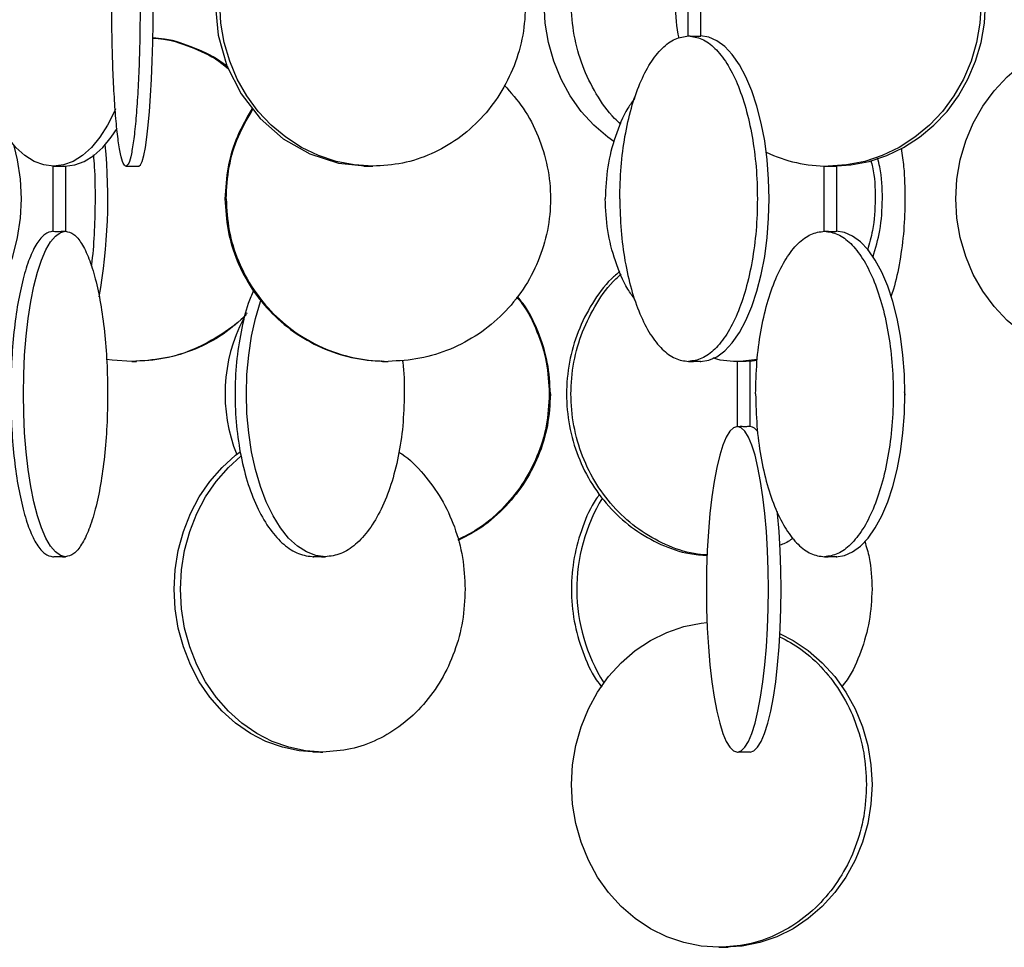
# Model space of a CAD drawing. Header units: millimetres. Extents: x 563 to 2726, y 490 to 2880.
# Tile 8 of 32: x 735 to 886, y 1579 to 1722. Entities that reach past the tile are written whole.
import ezdxf

# ---------------------------------------------------------------- set-up
doc = ezdxf.new("R2010")
doc.units = ezdxf.units.MM

msp = doc.modelspace()

# ---------------------------------------------------------------- linework, layer by layer
at = {"color": 7, "linetype": 'Continuous', "lineweight": 25}
for p, q in [((837.27, 1729.33), (837.27, 1719.32)), ((839.27, 1719.32), (839.27, 1729.34)), ((739.7, 1699.32), (739.7, 1689.32)), ((741.7, 1689.24), (741.7, 1699.33)), ((858.13, 1699.33), (858.13, 1689.32)), ((860.13, 1689.32), (860.13, 1699.34)), ((847.92, 1669.63), (845.28, 1669.32)), ((846.73, 1669.36), (847.9, 1669.5)), ((844.84, 1669.34), (844.84, 1659.32)), ((846.84, 1659.32), (846.84, 1669.34)), ((870.57, 1664.32), (870.53, 1663.89)), ((870.57, 1664.32), (870.54, 1664.65))]:
    msp.add_line(p, q, dxfattribs=at)
at = {"color": 7, "linetype": 'Continuous', "lineweight": 25, "flags": 128}
for points in [[(787.62, 1749.26), (783.58, 1748.84), (779.18, 1747.42), (775.12, 1745.11), (771.56, 1742), (768.63, 1738.21), (766.46, 1733.89), (765.13, 1729.2), (764.68, 1724.32), (765.13, 1719.44), (766.46, 1714.75), (768.63, 1710.43), (771.56, 1706.64), (775.12, 1703.53), (779.18, 1701.22), (783.58, 1699.8), (788.17, 1699.32), (788.17, 1699.32)], [(739.84, 1699.32), (738.33, 1699.5), (736.85, 1700.05), (735.41, 1700.95), (734.03, 1702.18), (732.74, 1703.75), (731.55, 1705.61), (730.48, 1707.74), (729.55, 1710.12), (728.77, 1712.7), (728.15, 1715.46), (727.7, 1718.34), (727.43, 1721.31), (727.34, 1724.32), (727.43, 1727.33), (727.7, 1730.3), (728.15, 1733.19), (728.77, 1735.94), (729.55, 1738.52), (730.48, 1740.9), (730.93, 1741.85)], [(825.88, 1703.09), (824.97, 1703.75), (822.82, 1705.61), (820.88, 1707.74), (819.2, 1710.12), (817.78, 1712.7), (816.66, 1715.46), (815.84, 1718.34), (815.35, 1721.31), (815.19, 1724.32), (815.35, 1727.33), (815.84, 1730.3), (816.66, 1733.19), (817.78, 1735.94), (819.2, 1738.52), (819.44, 1738.9)], [(752.94, 1699.32), (753.2, 1699.5), (753.46, 1700.05), (753.71, 1700.95), (753.95, 1702.18), (754.18, 1703.75), (754.39, 1705.61), (754.57, 1707.74), (754.74, 1710.12), (754.87, 1712.7), (754.98, 1715.46), (755.06, 1718.34), (755.11, 1721.31), (755.12, 1724.32)], [(788.85, 1699.32), (786.02, 1699.5), (783.23, 1700.05), (780.52, 1700.95), (777.93, 1702.18), (775.51, 1703.75), (773.27, 1705.61), (771.27, 1707.74), (769.52, 1710.12), (768.05, 1712.7), (766.89, 1715.46), (766.04, 1718.34), (765.53, 1721.31), (765.36, 1724.32)], [(882.28, 1724.32), (882.11, 1721.31), (881.6, 1718.34), (880.75, 1715.46), (879.59, 1712.7), (878.12, 1710.12), (876.37, 1707.74), (874.37, 1705.61), (872.13, 1703.75), (869.7, 1702.18), (867.12, 1700.95), (864.41, 1700.05), (861.62, 1699.5), (858.79, 1699.32)], [(859.47, 1699.32), (862.3, 1699.5), (865.09, 1700.05), (867.8, 1700.95), (870.39, 1702.18), (872.82, 1703.75), (875.05, 1705.61), (877.06, 1707.74), (878.81, 1710.12), (880.27, 1712.7), (881.44, 1715.46), (882.28, 1718.34), (882.79, 1721.31), (882.96, 1724.32)], [(839.17, 1669.32), (840.45, 1669.5), (841.7, 1670.05), (842.92, 1670.95), (844.08, 1672.18), (845.17, 1673.75), (846.18, 1675.61), (847.08, 1677.74), (847.87, 1680.12), (848.53, 1682.7), (849.05, 1685.46), (849.43, 1688.34), (849.66, 1691.31), (849.74, 1694.32), (849.66, 1697.33), (849.43, 1700.3), (849.05, 1703.19), (848.53, 1705.94), (847.87, 1708.52), (847.08, 1710.9), (846.18, 1713.03), (845.17, 1714.9), (844.08, 1716.46), (842.92, 1717.7), (841.7, 1718.59), (840.45, 1719.14), (839.17, 1719.32)], [(901.88, 1669.32), (899.05, 1669.5), (896.26, 1670.05), (893.55, 1670.95), (890.96, 1672.18), (888.54, 1673.75), (886.3, 1675.61), (884.3, 1677.74), (882.55, 1680.12), (881.08, 1682.7), (879.92, 1685.46), (879.07, 1688.34), (878.56, 1691.31), (878.39, 1694.32), (878.56, 1697.33), (879.07, 1700.3), (879.92, 1703.19), (881.08, 1705.94), (882.55, 1708.52), (884.3, 1710.9), (886.3, 1713.03), (887.74, 1714.28)], [(749.36, 1708.12), (749.19, 1707.74), (748.13, 1705.61), (746.94, 1703.75), (745.65, 1702.18), (744.27, 1700.95), (742.83, 1700.05), (741.35, 1699.5), (739.84, 1699.32)], [(741.57, 1699.32), (743.08, 1699.5), (744.56, 1700.05), (746, 1700.95), (747.38, 1702.18), (748.67, 1703.75), (749.58, 1705.13)], [(714.43, 1669.32), (716.9, 1669.5), (719.33, 1670.05), (721.7, 1670.95), (723.95, 1672.18), (726.07, 1673.75), (728.01, 1675.61), (729.76, 1677.74), (731.29, 1680.12), (732.57, 1682.7), (733.58, 1685.46), (734.32, 1688.34), (734.76, 1691.31), (734.91, 1694.32), (734.76, 1697.33), (734.32, 1700.3), (733.81, 1702.42)], [(741.67, 1639.32), (740.89, 1639.5), (740.12, 1640.05), (739.38, 1640.95), (738.66, 1642.18), (737.99, 1643.75), (737.38, 1645.61), (736.83, 1647.74), (736.35, 1650.12), (735.94, 1652.7), (735.62, 1655.46), (735.39, 1658.34), (735.25, 1661.31), (735.2, 1664.32), (735.25, 1667.33), (735.39, 1670.3), (735.62, 1673.19), (735.94, 1675.94), (736.35, 1678.52), (736.83, 1680.9), (737.38, 1683.03), (737.99, 1684.9), (738.66, 1686.46), (739.38, 1687.7), (740.12, 1688.59), (740.89, 1689.14), (741.67, 1689.32)], [(739.71, 1689.32), (739.71, 1689.32), (739.79, 1689.31), (739.84, 1689.31), (740.05, 1689.3), (740.34, 1689.3), (740.67, 1689.3), (741, 1689.31), (741.3, 1689.31), (741.53, 1689.32), (741.67, 1689.32), (741.67, 1689.32)], [(860.04, 1639.32), (861.31, 1639.5), (862.56, 1640.05), (863.78, 1640.95), (864.95, 1642.18), (866.04, 1643.75), (867.04, 1645.61), (867.94, 1647.74), (868.73, 1650.12), (869.39, 1652.7), (869.91, 1655.46), (870.29, 1658.34), (870.52, 1661.31), (870.6, 1664.32), (870.52, 1667.33), (870.29, 1670.3), (869.91, 1673.19), (869.39, 1675.94), (868.73, 1678.52), (867.94, 1680.9), (867.04, 1683.03), (866.04, 1684.9), (864.95, 1686.46), (863.78, 1687.7), (862.56, 1688.59), (861.31, 1689.14), (860.04, 1689.32)], [(781.58, 1639.32), (780.12, 1639.5), (778.68, 1640.05), (777.28, 1640.95), (775.94, 1642.18), (774.69, 1643.75), (773.54, 1645.61), (772.5, 1647.74), (771.6, 1650.12), (770.84, 1652.7), (770.24, 1655.46), (769.81, 1658.34), (769.54, 1661.31), (769.46, 1664.32), (769.54, 1667.33), (769.81, 1670.3), (770.24, 1673.19), (770.84, 1675.94), (771.6, 1678.52), (771.7, 1678.81)], [(751.86, 1669.32), (748.86, 1669.5), (747.95, 1669.63)], [(844.86, 1659.32), (844.28, 1659.14), (843.71, 1658.59), (843.16, 1657.7), (842.64, 1656.46), (842.15, 1654.9), (841.69, 1653.03), (841.28, 1650.9), (840.93, 1648.52), (840.63, 1645.94), (840.4, 1643.19), (840.22, 1640.3), (840.12, 1637.33), (840.09, 1634.32), (840.12, 1631.31), (840.22, 1628.34), (840.4, 1625.46), (840.63, 1622.7), (840.93, 1620.12), (841.28, 1617.74), (841.69, 1615.61), (842.15, 1613.75), (842.64, 1612.18), (843.16, 1610.95), (843.71, 1610.05), (844.28, 1609.5), (844.86, 1609.32)], [(844.86, 1609.32), (845.43, 1609.5), (846, 1610.05), (846.55, 1610.95), (847.07, 1612.18), (847.57, 1613.75), (848.02, 1615.61), (848.43, 1617.74), (848.78, 1620.12), (849.08, 1622.7), (849.32, 1625.46), (849.49, 1628.34), (849.59, 1631.31), (849.63, 1634.32), (849.59, 1637.33), (849.49, 1640.3), (849.32, 1643.19), (849.08, 1645.94), (848.78, 1648.52), (848.43, 1650.9), (848.02, 1653.03), (847.57, 1654.9), (847.07, 1656.46), (846.55, 1657.7), (846, 1658.59), (845.43, 1659.14), (844.86, 1659.32)], [(780.22, 1609.32), (777.58, 1609.5), (774.98, 1610.05), (772.46, 1610.95), (770.06, 1612.18), (767.8, 1613.75), (765.72, 1615.61), (763.85, 1617.74), (762.22, 1620.12), (760.86, 1622.7), (759.77, 1625.46), (758.99, 1628.34), (758.51, 1631.31), (758.35, 1634.32), (758.51, 1637.33), (758.99, 1640.3), (759.77, 1643.19), (760.86, 1645.94), (762.22, 1648.52), (763.85, 1650.9), (765.72, 1653.03), (767.8, 1654.9), (768.5, 1655.43)], [(781.19, 1609.32), (778.55, 1609.5), (775.95, 1610.05), (773.43, 1610.95), (771.03, 1612.18), (768.77, 1613.75), (766.69, 1615.61), (764.82, 1617.74), (763.19, 1620.12), (761.83, 1622.7), (760.74, 1625.46), (759.96, 1628.34), (759.48, 1631.31), (759.32, 1634.32), (759.48, 1637.33), (759.96, 1640.3), (760.74, 1643.19), (761.83, 1645.94), (763.19, 1648.52), (764.82, 1650.9), (766.69, 1653.03), (768.58, 1654.75)], [(846.82, 1609.32), (847.39, 1609.5), (847.96, 1610.05), (848.51, 1610.95), (849.04, 1612.18), (849.53, 1613.75), (849.98, 1615.61), (850.39, 1617.74), (850.74, 1620.12), (851.04, 1622.7), (851.28, 1625.46), (851.45, 1628.34), (851.55, 1631.31), (851.59, 1634.32), (851.55, 1637.33), (851.45, 1640.3), (851.28, 1643.19), (851.04, 1645.94), (851.01, 1646.25)], [(842.03, 1579.32), (839.3, 1579.5), (836.61, 1580.05), (834, 1580.95), (831.5, 1582.18), (829.16, 1583.75), (827.01, 1585.61), (825.07, 1587.74), (823.39, 1590.12), (821.97, 1592.7), (820.85, 1595.46), (820.03, 1598.34), (819.54, 1601.31), (819.38, 1604.32), (819.54, 1607.33), (820.03, 1610.3), (820.85, 1613.19), (821.97, 1615.94), (823.39, 1618.52), (825.07, 1620.9), (827.01, 1623.03), (829.16, 1624.9), (831.5, 1626.46), (834, 1627.7), (836.61, 1628.59), (839.3, 1629.14), (840.18, 1629.24)], [(851.41, 1627.48), (853.41, 1626.46), (855.75, 1624.9), (857.9, 1623.03), (859.84, 1620.9), (861.53, 1618.52), (862.94, 1615.94), (864.06, 1613.19), (864.88, 1610.3), (865.37, 1607.33), (865.54, 1604.32), (865.37, 1601.31), (864.88, 1598.34), (864.06, 1595.46), (862.94, 1592.7), (861.53, 1590.12), (859.84, 1587.74), (857.9, 1585.61), (855.75, 1583.75), (853.41, 1582.18), (850.91, 1580.95), (848.3, 1580.05), (845.61, 1579.5), (842.88, 1579.32)]]:
    msp.add_lwpolyline(points, dxfattribs=at)
at = {"color": 7, "linetype": 'Continuous', "lineweight": 25}
for centre, radius, start, end in [((861.86, 1724.32), 26.56, 168.9233, 191.6397), ((661.4, 1694.39), 86.77, 349.9486, 5.4384), ((858.81, 1721.64), 22.32, 244.7654, 269.9322), ((791.25, 1664.32), 25.08, 152.5358, 201.7677), ((846.5, 1657.56), 1.79, 33.6154, 79.8213), ((847.26, 1634.32), 27.06, 148.7049, 212.1086)]:
    msp.add_arc(centre, radius, start, end, dxfattribs=at)
for points in [[(750.95, 1749.32), (751.09, 1749.23), (751.38, 1749.04), (751.79, 1747.56), (752.17, 1745.24), (752.5, 1742.11), (752.77, 1738.3), (752.98, 1733.95), (753.1, 1729.23), (753.14, 1724.32), (753.1, 1719.41), (752.98, 1714.69), (752.77, 1710.34), (752.5, 1706.53), (752.17, 1703.4), (751.79, 1701.09), (751.38, 1699.6), (751.09, 1699.41), (750.95, 1699.32)], [(750.95, 1699.32), (750.81, 1699.41), (750.52, 1699.6), (750.11, 1701.09), (749.73, 1703.4), (749.4, 1706.53), (749.13, 1710.34), (748.92, 1714.69), (748.8, 1719.41), (748.78, 1722.68), (748.77, 1724.32)], [(812.34, 1724.32), (812.26, 1722.68), (812.08, 1719.41), (810.68, 1714.69), (808.51, 1710.34), (805.57, 1706.53), (801.99, 1703.4), (797.9, 1701.09), (793.46, 1699.6), (790.39, 1699.41), (788.85, 1699.32)], [(826.79, 1694.32), (826.83, 1695.96), (826.91, 1699.23), (827.54, 1703.95), (828.52, 1708.3), (829.84, 1712.11), (831.45, 1715.24), (833.29, 1717.56), (835.29, 1719.04), (836.67, 1719.23), (837.36, 1719.32)], [(837.36, 1719.32), (838.05, 1719.23), (839.43, 1719.04), (841.43, 1717.56), (843.27, 1715.24), (844.88, 1712.11), (846.2, 1708.3), (847.18, 1703.95), (847.79, 1699.23), (847.99, 1694.32), (847.79, 1689.41), (847.18, 1684.69), (846.2, 1680.34), (844.88, 1676.53), (843.27, 1673.4), (841.43, 1671.09), (839.43, 1669.6), (838.05, 1669.41), (837.36, 1669.32)], [(766.16, 1694.32), (766.26, 1692.68), (766.44, 1689.41), (767.92, 1684.69), (770.22, 1680.34), (773.35, 1676.53), (777.14, 1673.4), (781.48, 1671.09), (786.18, 1669.6), (789.44, 1669.41), (791.07, 1669.32)], [(766.34, 1694.32), (766.43, 1692.68), (766.62, 1689.41), (768.1, 1684.69), (770.4, 1680.34), (773.52, 1676.53), (777.32, 1673.4), (781.65, 1671.09), (786.35, 1669.6), (789.61, 1669.41), (791.24, 1669.32)], [(826.79, 1694.32), (826.83, 1692.68), (826.91, 1689.41), (827.54, 1684.69), (828.52, 1680.34), (829.84, 1676.53), (831.45, 1673.4), (833.29, 1671.09), (835.29, 1669.6), (836.67, 1669.41), (837.36, 1669.32)], [(739.74, 1689.32), (739.31, 1689.23), (738.47, 1689.04), (737.25, 1687.56), (736.12, 1685.24), (735.13, 1682.11), (734.32, 1678.3), (733.72, 1673.95), (733.35, 1669.23), (733.23, 1664.32), (733.35, 1659.41), (733.72, 1654.69), (734.32, 1650.34), (735.13, 1646.53), (736.12, 1643.4), (737.25, 1641.09), (738.47, 1639.6), (739.31, 1639.41), (739.74, 1639.32)], [(741.67, 1689.32), (742.09, 1689.23), (742.94, 1689.04), (744.16, 1687.56), (745.29, 1685.24), (746.27, 1682.11), (747.09, 1678.3), (747.68, 1673.95), (748.07, 1669.23), (748.12, 1665.96), (748.14, 1664.32)], [(847.66, 1664.32), (847.7, 1665.96), (847.78, 1669.23), (848.4, 1673.95), (849.38, 1678.3), (850.7, 1682.11), (852.32, 1685.24), (854.15, 1687.56), (856.15, 1689.04), (857.53, 1689.23), (858.22, 1689.32)], [(858.22, 1689.32), (858.91, 1689.23), (860.3, 1689.04), (862.29, 1687.56), (864.13, 1685.24), (865.74, 1682.11), (867.06, 1678.3), (868.05, 1673.95), (868.65, 1669.23), (868.86, 1664.32), (868.65, 1659.41), (868.05, 1654.69), (867.06, 1650.34), (865.74, 1646.53), (864.13, 1643.4), (862.29, 1641.09), (860.3, 1639.6), (858.91, 1639.41), (858.22, 1639.32)], [(748.14, 1664.32), (748.12, 1662.68), (748.07, 1659.41), (747.68, 1654.69), (747.09, 1650.34), (746.27, 1646.53), (745.29, 1643.4), (744.16, 1641.09), (742.94, 1639.6), (742.09, 1639.41), (741.67, 1639.32)], [(793.7, 1664.32), (793.65, 1662.68), (793.56, 1659.41), (792.84, 1654.69), (791.72, 1650.34), (790.2, 1646.53), (788.35, 1643.4), (786.24, 1641.09), (783.96, 1639.6), (782.37, 1639.41), (781.58, 1639.32)], [(847.66, 1664.32), (847.7, 1662.68), (847.78, 1659.41), (848.4, 1654.69), (849.38, 1650.34), (850.7, 1646.53), (852.32, 1643.4), (854.15, 1641.09), (856.15, 1639.6), (857.53, 1639.41), (858.22, 1639.32)], [(803.05, 1634.32), (802.97, 1632.68), (802.81, 1629.41), (801.51, 1624.69), (799.49, 1620.34), (796.75, 1616.53), (793.41, 1613.4), (789.61, 1611.09), (785.48, 1609.6), (782.62, 1609.41), (781.19, 1609.32)], [(864.69, 1604.32), (864.61, 1602.68), (864.44, 1599.41), (863.09, 1594.69), (861, 1590.34), (858.16, 1586.53), (854.7, 1583.4), (850.76, 1581.09), (846.48, 1579.6), (843.52, 1579.41), (842.03, 1579.32)]]:
    msp.add_open_spline(points, degree=3, dxfattribs=at)
for points, knots in [([(826.97, 1705.78), (826.64, 1706.06), (825.16, 1707.36), (823.1, 1710.38), (820.96, 1714.68), (819.67, 1719.41), (819.22, 1724.32), (819.69, 1729.21), (820.66, 1733.17), (821.75, 1735.27), (822.1, 1735.95)], [0, 0, 0, 0, 0.041151, 0.189176, 0.337202, 0.485227, 0.633252, 0.781278, 0.929303, 1, 1, 1, 1]), ([(766.58, 1714.52), (766.35, 1714.72), (764.87, 1715.98), (761.59, 1717.48), (757.91, 1718.81), (755.67, 1718.98), (755.06, 1719.02)], [0, 0, 0, 0, 0.073347, 0.463156, 0.8529649, 1, 1, 1, 1]), ([(755.06, 1719), (755.61, 1718.96), (757.8, 1718.8), (761.42, 1717.49), (764.8, 1715.91), (766.37, 1714.56), (766.7, 1714.28)], [0, 0, 0, 0, 0.130889, 0.514273, 0.897656, 1, 1, 1, 1]), ([(837.36, 1719.32), (837.42, 1719.32), (837.53, 1719.32), (837.75, 1719.31), (837.99, 1719.31), (838.25, 1719.3), (838.59, 1719.3), (838.89, 1719.3), (839.12, 1719.31), (839.25, 1719.31), (839.25, 1719.32), (839.25, 1719.32)], [0, 0, 0, 0, 0.124606, 0.249209, 0.290416, 0.415086, 0.539759, 0.664367, 0.788934, 0.913569, 1, 1, 1, 1]), ([(809.05, 1711.76), (810.07, 1710.61), (812.17, 1708.24), (814.39, 1703.94), (815.83, 1699.23), (816.31, 1694.32), (815.83, 1689.41), (814.4, 1684.69), (812.08, 1680.34), (808.97, 1676.53), (805.17, 1673.4), (800.84, 1671.09), (796.13, 1669.6), (792.87, 1669.41), (791.24, 1669.32)], [0, 0, 0, 0, 0.078445, 0.162223, 0.246001, 0.329778, 0.413556, 0.497334, 0.581112, 0.664889, 0.748667, 0.832445, 0.916222, 1, 1, 1, 1]), ([(829.13, 1709.8), (828.75, 1709.28), (827.49, 1707.52), (826.04, 1703.93), (824.78, 1699.24), (824.63, 1695.96), (824.55, 1694.32)], [0, 0, 0, 0, 0.122763, 0.415175, 0.707588, 1, 1, 1, 1]), ([(770.36, 1708.2), (769.53, 1706.79), (767.89, 1703.97), (766.45, 1699.22), (766.26, 1695.96), (766.16, 1694.32)], [0, 0, 0, 0, 0.332797, 0.666399, 1, 1, 1, 1]), ([(766.34, 1694.32), (766.43, 1695.96), (766.63, 1699.22), (768.04, 1703.92), (769.66, 1706.7), (770.46, 1708.07)], [0, 0, 0, 0, 0.33708, 0.67416, 1, 1, 1, 1]), ([(870.04, 1702.01), (870.17, 1701.08), (870.53, 1698.6), (870.58, 1695.97), (870.6, 1694.32)], [0, 0, 0, 0, 0.375138, 1, 1, 1, 1]), ([(745.94, 1701.08), (745.99, 1700.46), (746.18, 1698.28), (746.24, 1694.3), (746.12, 1689.44), (745.89, 1685.93), (745.65, 1684.25), (745.61, 1684.01)], [0, 0, 0, 0, 0.112376, 0.392099, 0.671822, 0.951545, 1, 1, 1, 1]), ([(865.36, 1700.17), (865.45, 1699.85), (865.95, 1697.97), (866.08, 1694.31), (865.85, 1689.97), (865.13, 1687.43), (864.85, 1686.43)], [0, 0, 0, 0, 0.072568, 0.423448, 0.774328, 1, 1, 1, 1]), ([(865.69, 1685.34), (866.08, 1686.7), (866.92, 1689.6), (867.21, 1694.31), (867.04, 1698.1), (866.5, 1700.11), (866.38, 1700.57)], [0, 0, 0, 0, 0.2760664, 0.5918575, 0.9076487, 1, 1, 1, 1]), ([(739.84, 1699.32), (739.9, 1699.32), (740.04, 1699.32), (740.33, 1699.33), (740.67, 1699.34), (741.01, 1699.34), (741.31, 1699.34), (741.55, 1699.34), (741.69, 1699.33), (741.69, 1699.33), (741.69, 1699.33)], [0, 0, 0, 0, 0.128779, 0.257556, 0.386397, 0.515281, 0.644094, 0.772835, 0.901613, 1, 1, 1, 1]), ([(750.95, 1699.32), (750.98, 1699.32), (751.03, 1699.32), (751.29, 1699.33), (751.64, 1699.34), (752.04, 1699.34), (752.42, 1699.34), (752.73, 1699.33), (752.93, 1699.32), (752.94, 1699.32), (752.94, 1699.32)], [0, 0, 0, 0, 0.12494, 0.249888, 0.374897, 0.500019, 0.625117, 0.75011, 0.875055, 1, 1, 1, 1]), ([(788.17, 1699.32), (788.05, 1699.32), (787.81, 1699.32), (787.58, 1699.33), (787.48, 1699.34), (787.55, 1699.34), (787.75, 1699.34), (788.08, 1699.33), (788.47, 1699.32), (788.72, 1699.32), (788.85, 1699.32)], [0, 0, 0, 0, 0.12494, 0.249888, 0.374897, 0.500019, 0.625117, 0.75011, 0.875055, 1, 1, 1, 1]), ([(858.79, 1699.32), (858.9, 1699.32), (859.12, 1699.32), (859.46, 1699.33), (859.76, 1699.34), (859.98, 1699.34), (860.12, 1699.34), (860.12, 1699.34), (860.12, 1699.34)], [0, 0, 0, 0, 0.1756078, 0.3512122, 0.5269048, 0.7026551, 0.8783094, 1, 1, 1, 1]), ([(829.13, 1678.84), (828.75, 1679.36), (827.49, 1681.12), (826.04, 1684.71), (824.78, 1689.41), (824.63, 1692.68), (824.55, 1694.32)], [0, 0, 0, 0, 0.122763, 0.415175, 0.707588, 1, 1, 1, 1]), ([(870.6, 1694.32), (870.56, 1692.68), (870.49, 1689.41), (869.84, 1684.72), (869.14, 1681.28), (868.56, 1679.65), (868.42, 1679.27)], [0, 0, 0, 0, 0.302462, 0.604924, 0.907386, 1, 1, 1, 1]), ([(858.22, 1689.32), (858.28, 1689.32), (858.4, 1689.32), (858.62, 1689.31), (858.86, 1689.31), (859.12, 1689.3), (859.46, 1689.3), (859.76, 1689.3), (859.98, 1689.31), (860.12, 1689.31), (860.12, 1689.32), (860.12, 1689.32)], [0, 0, 0, 0, 0.1246057, 0.249209, 0.2904159, 0.4150862, 0.5397589, 0.6643669, 0.7889341, 0.9135693, 1, 1, 1, 1]), ([(826.83, 1683.16), (826.38, 1682.78), (824.72, 1681.4), (822.48, 1678.27), (820.26, 1673.96), (818.93, 1669.23), (818.47, 1664.32), (818.93, 1659.41), (820.27, 1654.69), (822.46, 1650.34), (825.4, 1646.53), (828.98, 1643.39), (833.07, 1641.1), (836.88, 1639.76), (839.32, 1639.58), (840.22, 1639.52)], [0, 0, 0, 0, 0.031278, 0.114893, 0.198508, 0.282122, 0.365737, 0.449352, 0.532967, 0.616581, 0.700196, 0.783811, 0.867425, 0.95104, 1, 1, 1, 1]), ([(840.22, 1639.59), (839.55, 1639.64), (837.34, 1639.81), (833.75, 1641.11), (829.66, 1643.39), (826.08, 1646.53), (823.14, 1650.34), (820.95, 1654.69), (819.61, 1659.41), (819.15, 1664.32), (819.61, 1669.23), (820.95, 1673.96), (823.17, 1678.26), (825.25, 1681.24), (826.74, 1682.49), (827.03, 1682.73)], [0, 0, 0, 0, 0.037447, 0.123118, 0.208788, 0.294458, 0.380129, 0.465799, 0.551469, 0.63714, 0.72281, 0.80848, 0.894151, 0.979821, 1, 1, 1, 1]), ([(770.54, 1680.21), (770.27, 1679.56), (769.47, 1677.67), (768.57, 1673.93), (767.86, 1669.23), (767.63, 1664.32), (767.86, 1659.41), (768.56, 1654.69), (769.68, 1650.34), (771.2, 1646.53), (773.05, 1643.4), (775.16, 1641.09), (777.45, 1639.6), (779.03, 1639.41), (779.83, 1639.32)], [0, 0, 0, 0, 0.045744, 0.132495, 0.219245, 0.305996, 0.392746, 0.479497, 0.566247, 0.652998, 0.739748, 0.826499, 0.913249, 1, 1, 1, 1]), ([(810.96, 1679.21), (811.24, 1678.88), (812.57, 1677.31), (814.18, 1673.92), (815.71, 1669.24), (815.88, 1665.96), (815.97, 1664.32)], [0, 0, 0, 0, 0.081179, 0.387453, 0.693726, 1, 1, 1, 1]), ([(816.15, 1664.32), (816.06, 1665.96), (815.88, 1669.24), (814.35, 1673.92), (812.72, 1677.35), (811.35, 1678.96), (811.04, 1679.32)], [0, 0, 0, 0, 0.303656, 0.607313, 0.910969, 1, 1, 1, 1]), ([(769.58, 1676.78), (769.55, 1676.74), (768.48, 1675.42), (765.73, 1673.44), (761.46, 1671.07), (756.75, 1669.6), (753.49, 1669.42), (751.86, 1669.32)], [0, 0, 0, 0, 0.009159, 0.256869, 0.504579, 0.75229, 1, 1, 1, 1]), ([(769.44, 1676.47), (768.29, 1675.44), (765.91, 1673.32), (761.62, 1671.1), (756.93, 1669.6), (753.66, 1669.41), (752.03, 1669.32)], [0, 0, 0, 0, 0.239643, 0.493095, 0.746548, 1, 1, 1, 1]), ([(793.41, 1669.54), (793.43, 1669.42), (793.68, 1667.75), (793.69, 1665.98), (793.7, 1664.32)], [0, 0, 0, 0, 0.067108, 1, 1, 1, 1]), ([(845.28, 1669.32), (843.9, 1669.33), (842.48, 1669.34), (841.13, 1669.84), (841.08, 1669.86)], [0, 0, 0, 0, 0.961834, 1, 1, 1, 1]), ([(751.86, 1669.32), (751.99, 1669.32), (752.26, 1669.32), (752.48, 1669.33), (752.59, 1669.33)], [0, 0, 0, 0, 0.499777, 1, 1, 1, 1]), ([(790.39, 1669.33), (790.33, 1669.33), (790.22, 1669.34), (790.15, 1669.34), (790.16, 1669.34), (790.26, 1669.34), (790.43, 1669.33), (790.67, 1669.33), (790.95, 1669.32), (791.14, 1669.32), (791.24, 1669.32)], [0, 0, 0, 0, 0.125428, 0.250492, 0.375331, 0.500131, 0.625278, 0.750018, 0.874997, 1, 1, 1, 1]), ([(837.36, 1669.32), (837.43, 1669.32), (837.57, 1669.32), (837.92, 1669.33), (838.31, 1669.34), (838.7, 1669.34), (839.02, 1669.34), (839.23, 1669.33), (839.3, 1669.32), (839.21, 1669.32), (839.17, 1669.32)], [0, 0, 0, 0, 0.12494, 0.249888, 0.374897, 0.500019, 0.625117, 0.75011, 0.875055, 1, 1, 1, 1]), ([(846.83, 1669.33), (846.83, 1669.33), (846.84, 1669.34), (846.8, 1669.34), (846.68, 1669.34), (846.47, 1669.34), (846.25, 1669.34), (846.03, 1669.33), (845.8, 1669.33), (845.54, 1669.32), (845.38, 1669.32), (845.28, 1669.32)], [0, 0, 0, 0, 0.020597, 0.11761, 0.27393, 0.430383, 0.527476, 0.636941, 0.746409, 0.843511, 1, 1, 1, 1]), ([(815.97, 1664.32), (815.88, 1662.68), (815.7, 1659.41), (814.21, 1654.69), (811.92, 1650.34), (808.78, 1646.55), (805.41, 1643.65), (802.93, 1642.43), (801.91, 1641.93)], [0, 0, 0, 0, 0.175559, 0.351117, 0.526676, 0.702235, 0.877794, 1, 1, 1, 1]), ([(816.15, 1664.32), (816.06, 1662.68), (815.87, 1659.41), (814.39, 1654.69), (812.09, 1650.34), (808.96, 1646.55), (805.54, 1643.62), (803, 1642.37), (801.93, 1641.84)], [0, 0, 0, 0, 0.174473, 0.348946, 0.52342, 0.697893, 0.872366, 1, 1, 1, 1]), ([(844.86, 1659.32), (844.89, 1659.32), (844.94, 1659.32), (845.1, 1659.32), (845.22, 1659.31), (845.28, 1659.31)], [0, 0, 0, 0, 0.431078, 0.698522, 1, 1, 1, 1]), ([(846.82, 1659.32), (846.83, 1659.32), (846.84, 1659.32), (846.74, 1659.31), (846.53, 1659.31), (846.25, 1659.3), (845.92, 1659.3), (845.57, 1659.3), (845.38, 1659.31), (845.28, 1659.31)], [0, 0, 0, 0, 0.067049, 0.22285, 0.37873, 0.534661, 0.690506, 0.846263, 1, 1, 1, 1]), ([(792.87, 1655.39), (793.02, 1655.3), (794.45, 1654.45), (796.72, 1652.06), (799.49, 1648.31), (801.51, 1643.95), (802.81, 1639.23), (802.97, 1635.96), (803.05, 1634.32)], [0, 0, 0, 0, 0.024082, 0.219265, 0.414449, 0.609633, 0.804816, 1, 1, 1, 1]), ([(823.74, 1648.94), (823.55, 1648.7), (822.41, 1647.21), (821, 1643.92), (819.66, 1639.24), (819.24, 1634.32), (819.66, 1629.41), (821, 1624.72), (822.5, 1621.28), (823.76, 1619.65), (824.06, 1619.27)], [0, 0, 0, 0, 0.029491, 0.183389, 0.337286, 0.491184, 0.645081, 0.798979, 0.952876, 1, 1, 1, 1]), ([(853.44, 1642.16), (852.91, 1641.8), (852.26, 1641.36), (851.52, 1641.14), (851.39, 1641.09)], [0, 0, 0, 0, 0.816902, 1, 1, 1, 1]), ([(864.42, 1641.69), (864.67, 1640.86), (865.41, 1638.49), (865.49, 1635.97), (865.54, 1634.32)], [0, 0, 0, 0, 0.346834, 1, 1, 1, 1]), ([(739.74, 1639.32), (739.72, 1639.32), (739.68, 1639.32), (739.82, 1639.33), (740.08, 1639.34), (740.44, 1639.34), (740.84, 1639.34), (741.22, 1639.33), (741.53, 1639.32), (741.62, 1639.32), (741.67, 1639.32)], [0, 0, 0, 0, 0.12494, 0.249888, 0.374897, 0.500019, 0.625117, 0.75011, 0.875055, 1, 1, 1, 1]), ([(779.83, 1639.32), (779.78, 1639.32), (779.68, 1639.32), (779.72, 1639.33), (779.9, 1639.34), (780.2, 1639.34), (780.59, 1639.34), (780.98, 1639.33), (781.35, 1639.32), (781.5, 1639.32), (781.58, 1639.32)], [0, 0, 0, 0, 0.1249396, 0.2498878, 0.3748974, 0.5000194, 0.6251166, 0.7501104, 0.875055, 1, 1, 1, 1]), ([(858.22, 1639.32), (858.29, 1639.32), (858.43, 1639.32), (858.78, 1639.33), (859.17, 1639.34), (859.56, 1639.34), (859.89, 1639.34), (860.09, 1639.33), (860.16, 1639.32), (860.08, 1639.32), (860.04, 1639.32)], [0, 0, 0, 0, 0.1249396, 0.2498878, 0.3748974, 0.5000194, 0.6251166, 0.7501104, 0.875055, 1, 1, 1, 1]), ([(865.54, 1634.32), (865.46, 1632.68), (865.29, 1629.41), (863.9, 1624.72), (862.43, 1621.31), (861.19, 1619.71), (860.91, 1619.35)], [0, 0, 0, 0, 0.304387, 0.608773, 0.91316, 1, 1, 1, 1]), ([(851.35, 1627.04), (852.46, 1626.44), (854.92, 1625.12), (858.15, 1622.1), (861, 1618.3), (863.09, 1613.95), (864.44, 1609.23), (864.61, 1605.96), (864.69, 1604.32)], [0, 0, 0, 0, 0.143188, 0.3145504, 0.4859128, 0.6572752, 0.8286376, 1, 1, 1, 1]), ([(780.22, 1609.32), (780.11, 1609.32), (779.9, 1609.32), (779.72, 1609.33), (779.68, 1609.34), (779.8, 1609.34), (780.06, 1609.34), (780.42, 1609.33), (780.82, 1609.32), (781.06, 1609.32), (781.19, 1609.32)], [0, 0, 0, 0, 0.12494, 0.249888, 0.374897, 0.500019, 0.625117, 0.75011, 0.875055, 1, 1, 1, 1]), ([(844.86, 1609.32), (844.89, 1609.32), (844.97, 1609.32), (845.26, 1609.33), (845.63, 1609.34), (846.03, 1609.34), (846.4, 1609.34), (846.69, 1609.33), (846.85, 1609.32), (846.83, 1609.32), (846.82, 1609.32)], [0, 0, 0, 0, 0.1249396, 0.2498878, 0.3748974, 0.5000194, 0.6251166, 0.7501104, 0.875055, 1, 1, 1, 1]), ([(842.03, 1579.32), (842.16, 1579.32), (842.41, 1579.32), (842.67, 1579.33), (842.8, 1579.33)], [0, 0, 0, 0, 0.499777, 1, 1, 1, 1]), ([(842.8, 1579.33), (842.89, 1579.33), (843.07, 1579.34), (843.28, 1579.34), (843.41, 1579.34), (843.47, 1579.34), (843.44, 1579.33), (843.32, 1579.33), (843.14, 1579.32), (842.96, 1579.32), (842.88, 1579.32)], [0, 0, 0, 0, 0.125428, 0.250492, 0.375331, 0.500131, 0.625278, 0.750018, 0.874997, 1, 1, 1, 1])]:
    msp.add_open_spline(points, degree=3, knots=knots, dxfattribs=at)

doc.saveas('drawing.dxf')
